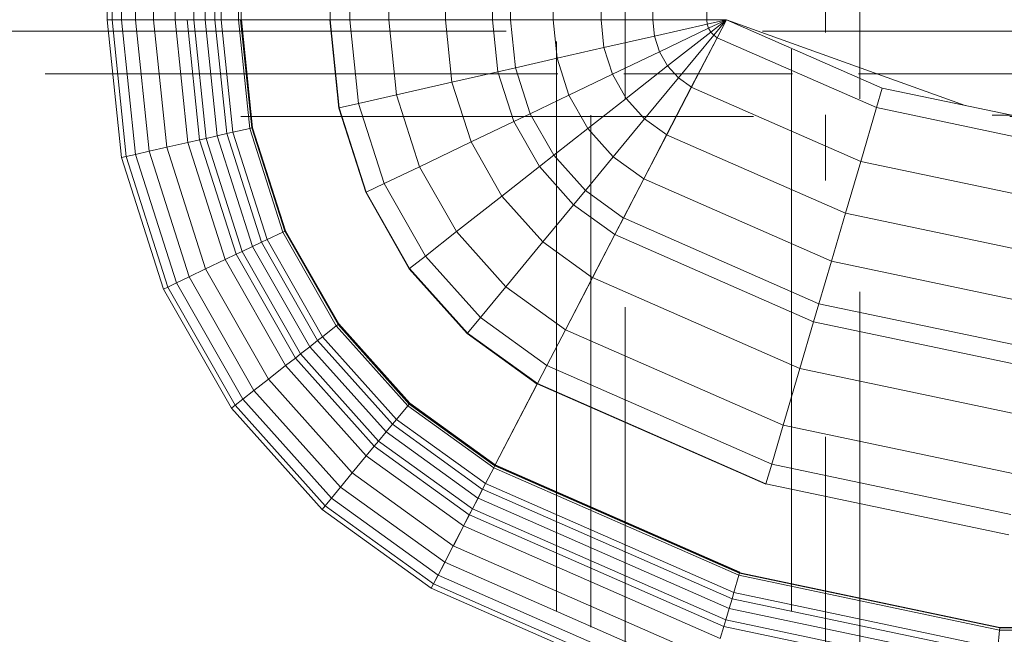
# Model space of a CAD drawing. Header units: millimetres. Extents: x -121 to 87583, y 4737 to 43333.
# Tile 78 of 86: x 49061 to 49349, y 42167 to 42347. Entities that reach past the tile are written whole.
import ezdxf

# ---------------------------------------------------------------- set-up
doc = ezdxf.new("R2010")
doc.units = ezdxf.units.MM
doc.linetypes.add('ADSK_Скрыто', pattern=[300, 150, -150])
doc.linetypes.add('ADSK_Штриховая_ш3 п1_5', pattern=[225, 150, -75])
for name, color, linetype, lineweight in [('A-DETL-____-HDLN', 90, 'ADSK_Скрыто', 9), ('A-DETL-____-MBND', 5, 'ADSK_Штриховая_ш3 п1_5', 20), ('M-EQPM-____-OTLN', 50, 'Continuous', 20)]:
    doc.layers.add(name, color=color, linetype=linetype, lineweight=lineweight)

# ---------------------------------------------------------------- blocks, each defined once
blk = doc.blocks.new('Прямая форма - 83 new-608910-В_Этаж 01_Водопровод')
at = {"layer": 'M-EQPM-____-OTLN', "color": 9}
for p, q in [((-299.99, -183.27), (-299.99, -229.09)), ((-298.6, -183.27), (-298.6, -229.09)), ((-295.82, -183.27), (-295.82, -229.09)), ((-291.73, -183.27), (-291.73, -229.09)), ((-286.45, -183.27), (-286.45, -229.09)), ((-280.15, -183.27), (-280.15, -229.09)), ((-274.68, -183.27), (-274.68, -229.09)), ((-271.3, -183.27), (-271.3, -229.09)), ((-268.48, -183.27), (-268.48, -229.09)), ((-266.64, -183.27), (-266.64, -229.09)), ((-261.6, -183.27), (-261.6, -229.09)), ((-260.84, -183.27), (-260.84, -229.09)), ((-234.78, -183.27), (-234.78, -229.09)), ((-229.01, -183.27), (-229.01, -229.09)), ((-217.65, -183.27), (-217.65, -229.09)), ((-201.03, -183.27), (-201.03, -229.09)), ((-187.3, -183.27), (-187.3, -229.09)), ((-182.02, -183.27), (-182.02, -229.09)), ((-169.53, -183.27), (-169.53, -229.09)), ((-155.5, -183.27), (-155.5, -229.09)), ((-140.36, -183.27), (-140.36, -229.09)), ((-124.56, -183.27), (-124.56, -229.09)), ((-298.6, -229.09), (-299.99, -229.09)), ((-298.6, -229.09), (-299.99, -229.09)), ((-299.99, -229.09), (-295.83, -269.46)), ((-299.99, -229.09), (-295.83, -269.46)), ((-295.82, -229.09), (-298.6, -229.09)), ((-295.82, -229.09), (-298.6, -229.09)), ((-298.6, -229.09), (-294.47, -269.15)), ((-298.6, -229.09), (-294.47, -269.15)), ((-291.73, -229.09), (-295.82, -229.09)), ((-291.73, -229.09), (-295.82, -229.09)), ((-295.82, -229.09), (-291.75, -268.53)), ((-295.82, -229.09), (-291.75, -268.53)), ((-286.45, -229.09), (-291.73, -229.09)), ((-286.45, -229.09), (-291.73, -229.09)), ((-291.73, -229.09), (-287.76, -267.61)), ((-291.73, -229.09), (-287.76, -267.61)), ((-280.15, -229.09), (-286.45, -229.09)), ((-280.15, -229.09), (-286.45, -229.09)), ((-286.45, -229.09), (-282.6, -266.44)), ((-286.45, -229.09), (-282.6, -266.44)), ((-276.59, -229.09), (-280.15, -229.09)), ((-276.59, -229.09), (-280.15, -229.09)), ((-280.15, -229.09), (-276.45, -265.04)), ((-280.15, -229.09), (-276.45, -265.04)), ((-274.68, -229.09), (-276.59, -229.09)), ((-274.68, -229.09), (-276.59, -229.09)), ((-276.59, -229.09), (-272.96, -264.24)), ((-276.59, -229.09), (-272.96, -264.24)), ((-271.3, -229.09), (-274.68, -229.09)), ((-271.3, -229.09), (-274.68, -229.09)), ((-274.68, -229.09), (-271.1, -263.82)), ((-274.68, -229.09), (-271.1, -263.82)), ((-268.48, -229.09), (-271.3, -229.09)), ((-268.48, -229.09), (-271.3, -229.09)), ((-271.3, -229.09), (-267.8, -263.06)), ((-271.3, -229.09), (-267.8, -263.06)), ((-266.64, -229.09), (-268.48, -229.09)), ((-266.64, -229.09), (-268.48, -229.09)), ((-268.48, -229.09), (-265.04, -262.43)), ((-268.48, -229.09), (-265.04, -262.43)), ((-261.6, -229.09), (-266.64, -229.09)), ((-261.6, -229.09), (-266.64, -229.09)), ((-266.64, -229.09), (-263.25, -262.03)), ((-266.64, -229.09), (-263.25, -262.03)), ((-260.97, -229.09), (-261.6, -229.09)), ((-261.6, -229.09), (-258.32, -260.9)), ((-261.6, -229.09), (-258.32, -260.9)), ((-260.84, -229.09), (-260.97, -229.09)), ((-260.97, -229.09), (-257.71, -260.76)), ((-260.97, -229.09), (-257.71, -260.76)), ((-234.78, -229.09), (-260.84, -229.09)), ((-260.71, -229.09), (-260.84, -229.09)), ((-260.84, -229.09), (-257.58, -260.73)), ((-260.84, -229.09), (-257.58, -260.73)), ((-234.91, -229.09), (-260.71, -229.09)), ((-260.71, -229.09), (-257.45, -260.7)), ((-260.71, -229.09), (-257.45, -260.7)), ((-234.78, -229.09), (-234.91, -229.09)), ((-234.91, -229.09), (-232.25, -254.96)), ((-234.91, -229.09), (-232.25, -254.96)), ((-229.01, -229.09), (-234.78, -229.09)), ((-229.01, -229.09), (-234.78, -229.09)), ((-234.78, -229.09), (-232.12, -254.93)), ((-234.78, -229.09), (-232.12, -254.93)), ((-217.65, -229.09), (-229.01, -229.09)), ((-217.65, -229.09), (-229.01, -229.09)), ((-229.01, -229.09), (-226.48, -253.64)), ((-229.01, -229.09), (-226.48, -253.64)), ((-201.03, -229.09), (-217.65, -229.09)), ((-201.03, -229.09), (-217.65, -229.09)), ((-217.65, -229.09), (-215.38, -251.11)), ((-217.65, -229.09), (-215.38, -251.11)), ((-187.3, -229.09), (-201.03, -229.09)), ((-187.3, -229.09), (-201.03, -229.09)), ((-201.03, -229.09), (-199.15, -247.41)), ((-201.03, -229.09), (-199.15, -247.41)), ((-182.02, -229.09), (-187.3, -229.09)), ((-182.02, -229.09), (-187.3, -229.09)), ((-187.3, -229.09), (-185.73, -244.35)), ((-187.3, -229.09), (-185.73, -244.35)), ((-169.53, -229.09), (-182.02, -229.09)), ((-169.53, -229.09), (-182.02, -229.09)), ((-182.02, -229.09), (-180.56, -243.17)), ((-182.02, -229.09), (-180.56, -243.17)), ((-155.5, -229.09), (-169.53, -229.09)), ((-155.5, -229.09), (-169.53, -229.09)), ((-169.53, -229.09), (-168.36, -240.39)), ((-169.53, -229.09), (-168.36, -240.39)), ((-140.36, -229.09), (-155.5, -229.09)), ((-140.36, -229.09), (-155.5, -229.09)), ((-155.5, -229.09), (-154.66, -237.26)), ((-155.5, -229.09), (-154.66, -237.26)), ((-124.56, -229.09), (-140.36, -229.09)), ((-124.56, -229.09), (-140.36, -229.09)), ((-140.36, -229.09), (-139.86, -233.89)), ((-140.36, -229.09), (-139.86, -233.89)), ((-124.43, -230.37), (-139.86, -233.89)), ((-124.43, -230.37), (-139.86, -233.89)), ((-118.83, -229.09), (-124.56, -229.09)), ((-118.83, -229.09), (-124.56, -229.09)), ((-124.56, -229.09), (-124.43, -230.37)), ((-124.56, -229.09), (-124.43, -230.37)), ((-118.83, -229.09), (-124.43, -230.37)), ((-118.83, -229.09), (-124.43, -230.37)), ((-124.43, -230.37), (-124.04, -231.59)), ((-124.43, -230.37), (-124.04, -231.59)), ((-118.83, -229.09), (-124.04, -231.59)), ((-118.83, -229.09), (-124.04, -231.59)), ((-118.83, -229.09), (-123.41, -232.69)), ((-118.83, -229.09), (-123.41, -232.69)), ((-118.83, -229.09), (-122.57, -233.63)), ((-118.83, -229.09), (-122.57, -233.63)), ((-118.85, -229.09), (-121.57, -234.34)), ((-118.83, -229.09), (-121.56, -234.36)), ((-118.83, -229.07), (-73.23, -249.09)), ((-49.02, -254.19), (-118.83, -229.09)), ((-124.04, -231.59), (-138.4, -238.46)), ((-124.04, -231.59), (-138.4, -238.46)), ((-123.41, -232.69), (-136.04, -242.61)), ((-123.41, -232.69), (-136.04, -242.61)), ((-124.04, -231.59), (-123.41, -232.69)), ((-124.04, -231.59), (-123.41, -232.69)), ((-123.41, -232.69), (-122.57, -233.63)), ((-123.41, -232.69), (-122.57, -233.63)), ((-139.86, -233.89), (-154.66, -237.26)), ((-139.86, -233.89), (-154.66, -237.26)), ((-139.86, -233.89), (-138.4, -238.46)), ((-139.86, -233.89), (-138.4, -238.46)), ((-122.57, -233.63), (-132.89, -246.14)), ((-122.57, -233.63), (-132.89, -246.14)), ((-121.57, -234.34), (-129.11, -248.85)), ((-121.56, -234.36), (-129.09, -248.88)), ((-122.57, -233.63), (-121.56, -234.36)), ((-122.57, -233.63), (-121.56, -234.36)), ((-121.57, -234.34), (-74.91, -254.82)), ((-121.57, -234.34), (-74.91, -254.82)), ((-154.66, -237.26), (-168.36, -240.39)), ((-154.66, -237.26), (-168.36, -240.39)), ((-154.66, -237.26), (-152.17, -245.06)), ((-154.66, -237.26), (-152.17, -245.06)), ((-138.4, -238.46), (-152.17, -245.06)), ((-138.4, -238.46), (-152.17, -245.06)), ((-138.4, -238.46), (-136.04, -242.61)), ((-138.4, -238.46), (-136.04, -242.61)), ((-168.36, -240.39), (-180.56, -243.17)), ((-168.36, -240.39), (-180.56, -243.17)), ((-168.36, -240.39), (-164.92, -251.17)), ((-168.36, -240.39), (-164.92, -251.17)), ((-185.73, -244.35), (-199.15, -247.41)), ((-185.73, -244.35), (-199.15, -247.41)), ((-180.56, -243.17), (-185.73, -244.35)), ((-180.56, -243.17), (-185.73, -244.35)), ((-185.73, -244.35), (-181.08, -258.9)), ((-185.73, -244.35), (-181.08, -258.9)), ((-180.56, -243.17), (-176.28, -256.6)), ((-180.56, -243.17), (-176.28, -256.6)), ((-136.04, -242.61), (-148.15, -252.12)), ((-136.04, -242.61), (-148.15, -252.12)), ((-136.04, -242.61), (-132.89, -246.14)), ((-136.04, -242.61), (-132.89, -246.14)), ((-199.15, -247.41), (-215.38, -251.11)), ((-199.15, -247.41), (-215.38, -251.11)), ((-199.15, -247.41), (-193.57, -264.88)), ((-199.15, -247.41), (-193.57, -264.88)), ((-152.17, -245.06), (-164.92, -251.17)), ((-152.17, -245.06), (-164.92, -251.17)), ((-152.17, -245.06), (-148.15, -252.12)), ((-152.17, -245.06), (-148.15, -252.12)), ((-132.89, -246.14), (-142.78, -258.12)), ((-132.89, -246.14), (-142.78, -258.12)), ((-132.89, -246.14), (-129.09, -248.88)), ((-132.89, -246.14), (-129.09, -248.88)), ((-129.11, -248.85), (-136.33, -262.77)), ((-129.09, -248.88), (-136.31, -262.79)), ((-129.11, -248.85), (-79.55, -270.61)), ((-129.11, -248.85), (-79.55, -270.61)), ((-73.23, -249.09), (-74.91, -254.82)), ((-73.23, -249.09), (-74.91, -254.82)), ((-73.23, -249.09), (-24.73, -259.3)), ((-215.38, -251.11), (-226.48, -253.64)), ((-215.38, -251.11), (-226.48, -253.64)), ((-215.38, -251.11), (-208.67, -272.12)), ((-215.38, -251.11), (-208.67, -272.12)), ((-164.92, -251.17), (-176.28, -256.6)), ((-164.92, -251.17), (-176.28, -256.6)), ((-164.92, -251.17), (-159.36, -260.93)), ((-164.92, -251.17), (-159.36, -260.93)), ((-148.15, -252.12), (-159.36, -260.93)), ((-148.15, -252.12), (-159.36, -260.93)), ((-148.15, -252.12), (-142.78, -258.12)), ((-148.15, -252.12), (-142.78, -258.12)), ((-232.12, -254.93), (-232.25, -254.96)), ((-232.12, -254.93), (-232.25, -254.96)), ((-232.25, -254.96), (-224.37, -279.63)), ((-232.25, -254.96), (-224.37, -279.63)), ((-226.48, -253.64), (-232.12, -254.93)), ((-226.48, -253.64), (-232.12, -254.93)), ((-232.12, -254.93), (-224.25, -279.58)), ((-232.12, -254.93), (-224.25, -279.58)), ((-226.48, -253.64), (-219, -277.06)), ((-226.48, -253.64), (-219, -277.06)), ((-74.91, -254.82), (-79.55, -270.61)), ((-74.91, -254.82), (-79.55, -270.61)), ((-74.91, -254.82), (-25.3, -265.27)), ((-74.91, -254.82), (-25.3, -265.27)), ((-181.08, -258.9), (-193.57, -264.88)), ((-181.08, -258.9), (-193.57, -264.88)), ((-176.28, -256.6), (-181.08, -258.9)), ((-176.28, -256.6), (-181.08, -258.9)), ((-181.08, -258.9), (-173.57, -272.09)), ((-181.08, -258.9), (-173.57, -272.09)), ((-176.28, -256.6), (-169.35, -268.77)), ((-176.28, -256.6), (-169.35, -268.77)), ((-142.78, -258.12), (-151.94, -269.23)), ((-142.78, -258.12), (-151.94, -269.23)), ((-142.78, -258.12), (-136.31, -262.79)), ((-142.78, -258.12), (-136.31, -262.79)), ((35.49, -257.04), (-41.1, -257.04)), ((-263.25, -262.03), (-265.04, -262.43)), ((-263.25, -262.03), (-265.04, -262.43)), ((-258.32, -260.9), (-263.25, -262.03)), ((-258.32, -260.9), (-263.25, -262.03)), ((-263.25, -262.03), (-253.22, -293.45)), ((-263.25, -262.03), (-253.22, -293.45)), ((-257.71, -260.76), (-258.32, -260.9)), ((-257.71, -260.76), (-258.32, -260.9)), ((-258.32, -260.9), (-248.63, -291.25)), ((-258.32, -260.9), (-248.63, -291.25)), ((-257.58, -260.73), (-257.71, -260.76)), ((-257.58, -260.73), (-257.71, -260.76)), ((-257.71, -260.76), (-248.06, -290.98)), ((-257.71, -260.76), (-248.06, -290.98)), ((-257.45, -260.7), (-257.58, -260.73)), ((-257.45, -260.7), (-257.58, -260.73)), ((-257.58, -260.73), (-247.94, -290.92)), ((-257.58, -260.73), (-247.94, -290.92)), ((-257.45, -260.7), (-247.82, -290.86)), ((-257.45, -260.7), (-247.82, -290.86)), ((-159.36, -260.93), (-169.35, -268.77)), ((-159.36, -260.93), (-169.35, -268.77)), ((-159.36, -260.93), (-151.94, -269.23)), ((-159.36, -260.93), (-151.94, -269.23)), ((-272.96, -264.24), (-276.45, -265.04)), ((-272.96, -264.24), (-276.45, -265.04)), ((-271.1, -263.82), (-272.96, -264.24)), ((-271.1, -263.82), (-272.96, -264.24)), ((-272.96, -264.24), (-262.26, -297.78)), ((-272.96, -264.24), (-262.26, -297.78)), ((-267.8, -263.06), (-271.1, -263.82)), ((-267.8, -263.06), (-271.1, -263.82)), ((-271.1, -263.82), (-260.52, -296.94)), ((-271.1, -263.82), (-260.52, -296.94)), ((-265.04, -262.43), (-267.8, -263.06)), ((-265.04, -262.43), (-267.8, -263.06)), ((-267.8, -263.06), (-257.45, -295.47)), ((-267.8, -263.06), (-257.45, -295.47)), ((-265.04, -262.43), (-254.88, -294.24)), ((-265.04, -262.43), (-254.88, -294.24)), ((-193.57, -264.88), (-208.67, -272.12)), ((-193.57, -264.88), (-208.67, -272.12)), ((-193.57, -264.88), (-184.55, -280.71)), ((-193.57, -264.88), (-184.55, -280.71)), ((-136.33, -262.77), (-143.01, -275.66)), ((-136.31, -262.79), (-143, -275.69)), ((-136.33, -262.77), (-84, -285.74)), ((-136.33, -262.77), (-84, -285.74)), ((-287.76, -267.61), (-291.75, -268.53)), ((-287.76, -267.61), (-291.75, -268.53)), ((-282.6, -266.44), (-287.76, -267.61)), ((-282.6, -266.44), (-287.76, -267.61)), ((-287.76, -267.61), (-276.02, -304.37)), ((-287.76, -267.61), (-276.02, -304.37)), ((-276.45, -265.04), (-282.6, -266.44)), ((-276.45, -265.04), (-282.6, -266.44)), ((-282.6, -266.44), (-271.23, -302.07)), ((-282.6, -266.44), (-271.23, -302.07)), ((-276.45, -265.04), (-265.5, -299.33)), ((-276.45, -265.04), (-265.5, -299.33)), ((-294.47, -269.15), (-295.83, -269.46)), ((-294.47, -269.15), (-295.83, -269.46)), ((-295.83, -269.46), (-283.54, -307.97)), ((-295.83, -269.46), (-283.54, -307.97)), ((-291.75, -268.53), (-294.47, -269.15)), ((-291.75, -268.53), (-294.47, -269.15)), ((-294.47, -269.15), (-282.27, -307.36)), ((-294.47, -269.15), (-282.27, -307.36)), ((-291.75, -268.53), (-279.74, -306.15)), ((-291.75, -268.53), (-279.74, -306.15)), ((-169.35, -268.77), (-173.57, -272.09)), ((-169.35, -268.77), (-173.57, -272.09)), ((-169.35, -268.77), (-160.1, -279.12)), ((-169.35, -268.77), (-160.1, -279.12)), ((-151.94, -269.23), (-160.1, -279.12)), ((-151.94, -269.23), (-160.1, -279.12)), ((-151.94, -269.23), (-143, -275.69)), ((-151.94, -269.23), (-143, -275.69)), ((-79.55, -270.61), (-84, -285.74)), ((-79.55, -270.61), (-84, -285.74)), ((-79.55, -270.61), (-26.87, -281.7)), ((-79.55, -270.61), (-26.87, -281.7)), ((-208.67, -272.12), (-219, -277.06)), ((-208.67, -272.12), (-219, -277.06)), ((-208.67, -272.12), (-197.84, -291.15)), ((-208.67, -272.12), (-197.84, -291.15)), ((-173.57, -272.09), (-184.55, -280.71)), ((-173.57, -272.09), (-184.55, -280.71)), ((-173.57, -272.09), (-163.55, -283.3)), ((-173.57, -272.09), (-163.55, -283.3)), ((-143.01, -275.66), (-148.97, -287.14)), ((-143, -275.69), (-148.95, -287.16)), ((-143.01, -275.66), (-88.13, -299.76)), ((-143.01, -275.66), (-88.13, -299.76)), ((-219, -277.06), (-224.25, -279.58)), ((-219, -277.06), (-224.25, -279.58)), ((-219, -277.06), (-206.92, -298.28)), ((-219, -277.06), (-206.92, -298.28)), ((-160.1, -279.12), (-163.55, -283.3)), ((-160.1, -279.12), (-163.55, -283.3)), ((-160.1, -279.12), (-148.95, -287.16)), ((-160.1, -279.12), (-148.95, -287.16)), ((-224.25, -279.58), (-224.37, -279.63)), ((-224.25, -279.58), (-224.37, -279.63)), ((-224.37, -279.63), (-211.64, -301.99)), ((-224.37, -279.63), (-211.64, -301.99)), ((-224.25, -279.58), (-211.54, -301.9)), ((-224.25, -279.58), (-211.54, -301.9)), ((-184.55, -280.71), (-197.84, -291.15)), ((-184.55, -280.71), (-197.84, -291.15)), ((-184.55, -280.71), (-172.52, -294.17)), ((-184.55, -280.71), (-172.52, -294.17)), ((-163.55, -283.3), (-172.52, -294.17)), ((-163.55, -283.3), (-172.52, -294.17)), ((-163.55, -283.3), (-151.47, -292.02)), ((-163.55, -283.3), (-151.47, -292.02)), ((-148.97, -287.14), (-151.49, -291.99)), ((-148.95, -287.16), (-151.47, -292.02)), ((-148.97, -287.14), (-91.79, -312.24)), ((-148.97, -287.14), (-91.79, -312.24)), ((-84, -285.74), (-88.13, -299.76)), ((-84, -285.74), (-88.13, -299.76)), ((-84, -285.74), (-28.37, -297.46)), ((-84, -285.74), (-28.37, -297.46)), ((-247.94, -290.92), (-248.06, -290.98)), ((-247.94, -290.92), (-248.06, -290.98)), ((-247.82, -290.86), (-247.94, -290.92)), ((-247.82, -290.86), (-247.94, -290.92)), ((-247.94, -290.92), (-232.37, -318.27)), ((-247.94, -290.92), (-232.37, -318.27)), ((-247.82, -290.86), (-232.27, -318.19)), ((-247.82, -290.86), (-232.27, -318.19)), ((-253.22, -293.45), (-254.88, -294.24)), ((-253.22, -293.45), (-254.88, -294.24)), ((-248.63, -291.25), (-253.22, -293.45)), ((-248.63, -291.25), (-253.22, -293.45)), ((-253.22, -293.45), (-237.01, -321.91)), ((-253.22, -293.45), (-237.01, -321.91)), ((-248.06, -290.98), (-248.63, -291.25)), ((-248.06, -290.98), (-248.63, -291.25)), ((-248.63, -291.25), (-232.98, -318.74)), ((-248.63, -291.25), (-232.98, -318.74)), ((-248.06, -290.98), (-232.48, -318.35)), ((-248.06, -290.98), (-232.48, -318.35)), ((-197.84, -291.15), (-206.92, -298.28)), ((-197.84, -291.15), (-206.92, -298.28)), ((-197.84, -291.15), (-183.37, -307.32)), ((-197.84, -291.15), (-183.37, -307.32)), ((-151.49, -291.99), (-158.03, -304.61)), ((-151.47, -292.02), (-158.02, -304.64)), ((-151.49, -291.99), (-93.35, -317.52)), ((-151.49, -291.99), (-93.35, -317.52)), ((-257.45, -295.47), (-260.52, -296.94)), ((-257.45, -295.47), (-260.52, -296.94)), ((-254.88, -294.24), (-257.45, -295.47)), ((-254.88, -294.24), (-257.45, -295.47)), ((-257.45, -295.47), (-240.73, -324.84)), ((-257.45, -295.47), (-240.73, -324.84)), ((-254.88, -294.24), (-238.47, -323.06)), ((-254.88, -294.24), (-238.47, -323.06)), ((-172.52, -294.17), (-183.37, -307.32)), ((-172.52, -294.17), (-183.37, -307.32)), ((-172.52, -294.17), (-158.02, -304.64)), ((-172.52, -294.17), (-158.02, -304.64)), ((-265.5, -299.33), (-271.23, -302.07)), ((-265.5, -299.33), (-271.23, -302.07)), ((-262.26, -297.78), (-265.5, -299.33)), ((-262.26, -297.78), (-265.5, -299.33)), ((-265.5, -299.33), (-247.81, -330.39)), ((-265.5, -299.33), (-247.81, -330.39)), ((-260.52, -296.94), (-262.26, -297.78)), ((-260.52, -296.94), (-262.26, -297.78)), ((-262.26, -297.78), (-244.96, -328.16)), ((-262.26, -297.78), (-244.96, -328.16)), ((-260.52, -296.94), (-243.43, -326.96)), ((-260.52, -296.94), (-243.43, -326.96)), ((-206.92, -298.28), (-211.54, -301.9)), ((-206.92, -298.28), (-211.54, -301.9)), ((-206.92, -298.28), (-190.79, -316.32)), ((-206.92, -298.28), (-190.79, -316.32)), ((-271.23, -302.07), (-276.02, -304.37)), ((-271.23, -302.07), (-276.02, -304.37)), ((-271.23, -302.07), (-252.85, -334.35)), ((-271.23, -302.07), (-252.85, -334.35)), ((-211.54, -301.9), (-211.64, -301.99)), ((-211.54, -301.9), (-211.64, -301.99)), ((-211.64, -301.99), (-194.65, -320.99)), ((-211.64, -301.99), (-194.65, -320.99)), ((-211.54, -301.9), (-194.56, -320.89)), ((-211.54, -301.9), (-194.56, -320.89)), ((-88.13, -299.76), (-91.79, -312.24)), ((-88.13, -299.76), (-91.79, -312.24)), ((-88.13, -299.76), (-29.77, -312.05)), ((-88.13, -299.76), (-29.77, -312.05)), ((-276.02, -304.37), (-279.74, -306.15)), ((-276.02, -304.37), (-279.74, -306.15)), ((-276.02, -304.37), (-257.07, -337.66)), ((-276.02, -304.37), (-257.07, -337.66)), ((-158.03, -304.61), (-165.96, -319.88)), ((-158.02, -304.64), (-165.94, -319.91)), ((-158.03, -304.61), (-97.38, -331.24)), ((-158.03, -304.61), (-97.38, -331.24)), ((-282.27, -307.36), (-283.54, -307.97)), ((-282.27, -307.36), (-283.54, -307.97)), ((-283.54, -307.97), (-263.67, -342.85)), ((-283.54, -307.97), (-263.67, -342.85)), ((-279.74, -306.15), (-282.27, -307.36)), ((-279.74, -306.15), (-282.27, -307.36)), ((-282.27, -307.36), (-262.56, -341.98)), ((-282.27, -307.36), (-262.56, -341.98)), ((-279.74, -306.15), (-260.34, -340.23)), ((-279.74, -306.15), (-260.34, -340.23)), ((-183.37, -307.32), (-190.79, -316.32)), ((-183.37, -307.32), (-190.79, -316.32)), ((-183.37, -307.32), (-165.94, -319.91)), ((-183.37, -307.32), (-165.94, -319.91)), ((-91.79, -312.24), (-93.35, -317.52)), ((-91.79, -312.24), (-93.35, -317.52)), ((-91.79, -312.24), (-31.01, -325.04)), ((-91.79, -312.24), (-31.01, -325.04)), ((-190.79, -316.32), (-194.56, -320.89)), ((-190.79, -316.32), (-194.56, -320.89)), ((-190.79, -316.32), (-171.36, -330.35)), ((-190.79, -316.32), (-171.36, -330.35)), ((-232.98, -318.74), (-237.01, -321.91)), ((-232.98, -318.74), (-237.01, -321.91)), ((-232.48, -318.35), (-232.98, -318.74)), ((-232.48, -318.35), (-232.98, -318.74)), ((-232.98, -318.74), (-212.08, -342.12)), ((-232.98, -318.74), (-212.08, -342.12)), ((-232.37, -318.27), (-232.48, -318.35)), ((-232.37, -318.27), (-232.48, -318.35)), ((-232.48, -318.35), (-211.67, -341.62)), ((-232.48, -318.35), (-211.67, -341.62)), ((-232.27, -318.19), (-232.37, -318.27)), ((-232.27, -318.19), (-232.37, -318.27)), ((-232.37, -318.27), (-211.59, -341.52)), ((-232.37, -318.27), (-211.59, -341.52)), ((-232.27, -318.19), (-211.5, -341.42)), ((-232.27, -318.19), (-211.5, -341.42)), ((-93.35, -317.52), (-97.38, -331.24)), ((-93.35, -317.52), (-97.38, -331.24)), ((-93.35, -317.52), (-31.53, -330.54)), ((-93.35, -317.52), (-31.53, -330.54)), ((-237.01, -321.91), (-238.47, -323.06)), ((-237.01, -321.91), (-238.47, -323.06)), ((-237.01, -321.91), (-215.37, -346.11)), ((-237.01, -321.91), (-215.37, -346.11)), ((-194.56, -320.89), (-194.65, -320.99)), ((-194.56, -320.89), (-194.65, -320.99)), ((-194.65, -320.99), (-174.17, -335.77)), ((-194.65, -320.99), (-174.17, -335.77)), ((-194.56, -320.89), (-174.11, -335.65)), ((-194.56, -320.89), (-174.11, -335.65)), ((-165.96, -319.88), (-171.37, -330.33)), ((-165.94, -319.91), (-171.36, -330.35)), ((-165.96, -319.88), (-102.26, -347.85)), ((-165.96, -319.88), (-102.26, -347.85)), ((-240.73, -324.84), (-243.43, -326.96)), ((-240.73, -324.84), (-243.43, -326.96)), ((-238.47, -323.06), (-240.73, -324.84)), ((-238.47, -323.06), (-240.73, -324.84)), ((-240.73, -324.84), (-218.42, -349.8)), ((-240.73, -324.84), (-218.42, -349.8)), ((-238.47, -323.06), (-216.57, -347.56)), ((-238.47, -323.06), (-216.57, -347.56)), ((-244.96, -328.16), (-247.81, -330.39)), ((-244.96, -328.16), (-247.81, -330.39)), ((-243.43, -326.96), (-244.96, -328.16)), ((-243.43, -326.96), (-244.96, -328.16)), ((-244.96, -328.16), (-221.87, -353.98)), ((-244.96, -328.16), (-221.87, -353.98)), ((-243.43, -326.96), (-220.62, -352.47)), ((-243.43, -326.96), (-220.62, -352.47)), ((-247.81, -330.39), (-252.85, -334.35)), ((-247.81, -330.39), (-252.85, -334.35)), ((-247.81, -330.39), (-224.2, -356.81)), ((-247.81, -330.39), (-224.2, -356.81)), ((-171.37, -330.33), (-174.12, -335.63)), ((-171.37, -330.33), (-105.6, -359.2)), ((-171.37, -330.33), (-105.6, -359.2)), ((-97.38, -331.24), (-102.26, -347.85)), ((-97.38, -331.24), (-102.26, -347.85)), ((-97.38, -331.24), (-32.89, -344.83)), ((-97.38, -331.24), (-32.89, -344.83)), ((-252.85, -334.35), (-257.07, -337.66)), ((-252.85, -334.35), (-257.07, -337.66)), ((-252.85, -334.35), (-228.31, -361.79)), ((-252.85, -334.35), (-228.31, -361.79)), ((-174.19, -335.75), (-186.5, -359.48)), ((-174.17, -335.77), (-186.47, -359.48)), ((-174.12, -335.63), (-174.19, -335.75)), ((-174.19, -335.75), (-107.33, -365.1)), ((-174.19, -335.75), (-107.33, -365.1)), ((-174.11, -335.65), (-174.17, -335.77)), ((-174.12, -335.63), (-107.3, -364.97)), ((-174.12, -335.63), (-107.3, -364.97)), ((-257.07, -337.66), (-260.34, -340.23)), ((-257.07, -337.66), (-260.34, -340.23)), ((-257.07, -337.66), (-231.76, -365.97)), ((-257.07, -337.66), (-231.76, -365.97)), ((-262.56, -341.98), (-263.67, -342.85)), ((-262.56, -341.98), (-263.67, -342.85)), ((-260.34, -340.23), (-262.56, -341.98)), ((-260.34, -340.23), (-262.56, -341.98)), ((-262.56, -341.98), (-236.25, -371.41)), ((-262.56, -341.98), (-236.25, -371.41)), ((-260.34, -340.23), (-234.43, -369.21)), ((-260.34, -340.23), (-234.43, -369.21)), ((-212.08, -342.12), (-215.37, -346.11)), ((-212.08, -342.12), (-215.37, -346.11)), ((-211.67, -341.62), (-212.08, -342.12)), ((-211.67, -341.62), (-212.08, -342.12)), ((-212.08, -342.12), (-186.91, -360.29)), ((-212.08, -342.12), (-186.91, -360.29)), ((-211.59, -341.52), (-211.67, -341.62)), ((-211.59, -341.52), (-211.67, -341.62)), ((-211.67, -341.62), (-186.62, -359.7)), ((-211.67, -341.62), (-186.62, -359.7)), ((-211.5, -341.42), (-211.59, -341.52)), ((-211.5, -341.42), (-211.59, -341.52)), ((-211.59, -341.52), (-186.56, -359.58)), ((-211.59, -341.52), (-186.56, -359.58)), ((-211.5, -341.42), (-186.47, -359.48)), ((-211.5, -341.42), (-186.47, -359.48)), ((-263.67, -342.85), (-237.16, -372.51)), ((-263.67, -342.85), (-237.16, -372.51)), ((-216.57, -347.56), (-218.42, -349.8)), ((-216.57, -347.56), (-218.42, -349.8)), ((-215.37, -346.11), (-216.57, -347.56)), ((-215.37, -346.11), (-216.57, -347.56)), ((-216.57, -347.56), (-190.19, -366.61)), ((-216.57, -347.56), (-190.19, -366.61)), ((-215.37, -346.11), (-189.31, -364.92)), ((-215.37, -346.11), (-189.31, -364.92)), ((-102.26, -347.85), (-105.6, -359.2)), ((-102.26, -347.85), (-105.6, -359.2)), ((-102.26, -347.85), (-34.54, -362.11)), ((-102.26, -347.85), (-34.54, -362.11)), ((-218.42, -349.8), (-220.62, -352.47)), ((-218.42, -349.8), (-220.62, -352.47)), ((-218.42, -349.8), (-191.54, -369.2)), ((-218.42, -349.8), (-191.54, -369.2)), ((-221.87, -353.98), (-224.2, -356.81)), ((-221.87, -353.98), (-224.2, -356.81)), ((-220.62, -352.47), (-221.87, -353.98)), ((-220.62, -352.47), (-221.87, -353.98)), ((-221.87, -353.98), (-194.06, -374.06)), ((-221.87, -353.98), (-194.06, -374.06)), ((-220.62, -352.47), (-193.14, -372.31)), ((-220.62, -352.47), (-193.14, -372.31)), ((-224.2, -356.81), (-228.31, -361.79)), ((-224.2, -356.81), (-228.31, -361.79)), ((-224.2, -356.81), (-195.76, -377.34)), ((-224.2, -356.81), (-195.76, -377.34)), ((-186.62, -359.72), (-186.91, -360.27)), ((-186.6, -359.72), (-186.9, -360.3)), ((-186.56, -359.6), (-186.62, -359.72)), ((-186.54, -359.6), (-186.6, -359.72)), ((-186.6, -359.73), (-115, -391.17)), ((-186.6, -359.73), (-115, -391.17)), ((-186.5, -359.48), (-186.56, -359.6)), ((-186.47, -359.48), (-186.54, -359.6)), ((-186.54, -359.61), (-114.96, -391.04)), ((-186.54, -359.61), (-114.96, -391.04)), ((-186.5, -359.48), (-114.92, -390.91)), ((-186.5, -359.48), (-114.92, -390.91)), ((-105.6, -359.2), (-107.3, -364.97)), ((-105.6, -359.2), (-107.3, -364.97)), ((-105.6, -359.2), (-35.67, -373.93)), ((-105.6, -359.2), (-35.67, -373.93)), ((-228.31, -361.79), (-231.76, -365.97)), ((-228.31, -361.79), (-231.76, -365.97)), ((-228.31, -361.79), (-198.76, -383.13)), ((-228.31, -361.79), (-198.76, -383.13)), ((-186.91, -360.27), (-189.31, -364.91)), ((-186.9, -360.3), (-189.3, -364.93)), ((-186.9, -360.28), (-115.17, -391.77)), ((-186.9, -360.28), (-115.17, -391.77)), ((-189.31, -364.91), (-190.19, -366.59)), ((-189.3, -364.93), (-190.17, -366.62)), ((-189.3, -364.91), (-116.66, -396.81)), ((-189.3, -364.91), (-116.66, -396.81)), ((-107.3, -364.97), (-107.33, -365.1)), ((-107.33, -365.1), (-107.3, -364.97)), ((-107.3, -364.97), (-36.24, -379.93)), ((-107.3, -364.97), (-36.24, -379.93)), ((-231.76, -365.97), (-234.43, -369.21)), ((-231.76, -365.97), (-234.43, -369.21)), ((-231.76, -365.97), (-201.27, -387.98)), ((-231.76, -365.97), (-201.27, -387.98)), ((-190.19, -366.59), (-191.54, -369.19)), ((-190.17, -366.62), (-191.52, -369.21)), ((-190.17, -366.6), (-117.19, -398.64)), ((-190.17, -366.6), (-117.19, -398.64)), ((-236.25, -371.41), (-237.16, -372.51)), ((-236.25, -371.41), (-237.16, -372.51)), ((-234.43, -369.21), (-236.25, -371.41)), ((-234.43, -369.21), (-236.25, -371.41)), ((-236.25, -371.41), (-204.55, -394.29)), ((-236.25, -371.41), (-204.55, -394.29)), ((-234.43, -369.21), (-203.22, -391.74)), ((-234.43, -369.21), (-203.22, -391.74)), ((-191.54, -369.19), (-193.14, -372.29)), ((-191.52, -369.21), (-193.13, -372.32)), ((-191.52, -369.2), (-118.02, -401.46)), ((-191.52, -369.2), (-118.02, -401.46)), ((-237.16, -372.51), (-205.2, -395.58)), ((-237.16, -372.51), (-205.2, -395.58)), ((-194.06, -374.05), (-195.76, -377.33)), ((-194.04, -374.07), (-195.73, -377.33)), ((-193.14, -372.29), (-194.06, -374.05)), ((-193.13, -372.32), (-194.04, -374.07)), ((-194.04, -374.05), (-119.58, -406.75)), ((-194.04, -374.05), (-119.58, -406.75)), ((-193.14, -372.29), (-119.02, -404.84)), ((-193.14, -372.29), (-119.02, -404.84)), ((-195.77, -377.35), (-198.76, -383.11)), ((-195.74, -377.35), (-198.73, -383.11)), ((-195.74, -377.33), (-120.63, -410.31)), ((-195.74, -377.33), (-120.63, -410.31)), ((-198.76, -383.11), (-122.48, -416.6)), ((-198.76, -383.11), (-122.48, -416.6)), ((-198.77, -383.14), (-201.27, -387.96)), ((-198.75, -383.14), (-201.25, -387.96)), ((-201.29, -387.99), (-203.22, -391.72)), ((-201.26, -387.99), (-203.2, -391.72)), ((-201.26, -387.97), (-124.03, -421.88)), ((-201.26, -387.97), (-124.03, -421.88)), ((-203.24, -391.75), (-204.55, -394.28)), ((-203.21, -391.75), (-204.53, -394.28)), ((-203.21, -391.73), (-125.23, -425.96)), ((-203.21, -391.73), (-125.23, -425.96)), ((-115.17, -391.77), (-116.66, -396.81)), ((-115.17, -391.77), (-116.66, -396.81)), ((-115, -391.17), (-115.17, -391.77)), ((-115, -391.17), (-115.17, -391.77)), ((-115.17, -391.77), (-38.9, -407.83)), ((-115.17, -391.77), (-38.9, -407.83)), ((-114.96, -391.04), (-115, -391.17)), ((-114.96, -391.04), (-115, -391.17)), ((-115, -391.17), (-38.84, -407.21)), ((-115, -391.17), (-38.84, -407.21)), ((-114.92, -390.91), (-114.96, -391.04)), ((-114.92, -390.91), (-114.96, -391.04)), ((-114.96, -391.04), (-38.83, -407.07)), ((-114.96, -391.04), (-38.83, -407.07)), ((-204.54, -394.3), (-205.2, -395.58)), ((-204.54, -394.29), (-126.05, -428.75)), ((-204.54, -394.29), (-126.05, -428.75)), ((-205.21, -395.56), (-126.45, -430.14)), ((-205.21, -395.56), (-126.45, -430.14)), ((-116.66, -396.81), (-117.19, -398.64)), ((-116.66, -396.81), (-117.19, -398.64)), ((-116.66, -396.81), (-39.4, -413.08)), ((-116.66, -396.81), (-39.4, -413.08)), ((-117.19, -398.64), (-118.02, -401.46)), ((-117.19, -398.64), (-118.02, -401.46)), ((-117.19, -398.64), (-39.58, -414.98)), ((-117.19, -398.64), (-39.58, -414.98)), ((-118.02, -401.46), (-119.02, -404.84)), ((-118.02, -401.46), (-119.02, -404.84)), ((-118.02, -401.46), (-39.87, -417.92)), ((-118.02, -401.46), (-39.87, -417.92)), ((-119.02, -404.84), (-119.58, -406.75)), ((-119.02, -404.84), (-119.58, -406.75)), ((-119.02, -404.84), (-40.2, -421.44)), ((-119.02, -404.84), (-40.2, -421.44)), ((-119.58, -406.75), (-120.63, -410.31)), ((-119.58, -406.75), (-120.63, -410.31)), ((-119.58, -406.75), (-40.39, -423.42)), ((-119.58, -406.75), (-40.39, -423.42)), ((-38.9, -407.83), (-39.4, -413.08)), ((-38.9, -407.83), (-39.4, -413.08)), ((-38.84, -407.21), (-38.9, -407.83)), ((-38.84, -407.21), (-38.9, -407.83)), ((-38.9, -407.83), (38.9, -407.83)), ((-38.9, -407.83), (38.9, -407.83)), ((-38.83, -407.07), (-38.84, -407.21)), ((-38.83, -407.07), (-38.84, -407.21)), ((-38.84, -407.21), (38.84, -407.21)), ((-38.84, -407.21), (38.84, -407.21)), ((-38.83, -407.07), (38.83, -407.07)), ((-38.83, -407.07), (38.83, -407.07))]:
    blk.add_line(p, q, dxfattribs=at)
blk = doc.blocks.new('Прямая форма - FU - 054-608911-В_Этаж 01_Водопровод')
blk.add_blockref('Прямая форма - 83 new-608910-В_Этаж 01_Водопровод', (0, 0))
blk = doc.blocks.new('83 new_ifc_RVT-1-В_Этаж 01_Водопровод')
at = {"layer": 'M-EQPM-____-OTLN', "color": 9, "lineweight": 20}
blk.add_blockref('Прямая форма - FU - 054-608911-В_Этаж 01_Водопровод', (29360.06, 42575.83), dxfattribs=at)

msp = doc.modelspace()

# ---------------------------------------------------------------- linework, layer by layer
at = {"layer": 'A-DETL-____-HDLN', "color": 210}
for p, q in [((49217.68, 42338.16), (49217.68, 42323.61)), ((49237.68, 42323.61), (49237.68, 42338.16)), ((49286.36, 42338.16), (49286.36, 42323.61)), ((49306.36, 42323.61), (49306.36, 42338.16))]:
    msp.add_line(p, q, dxfattribs=at)
at = {"layer": 'A-DETL-____-MBND', "color": 220}
for p, q in [((49217.68, 42565.33), (49217.68, 42338.21)), ((49237.68, 42338.21), (49237.68, 42561.83)), ((49227.68, 42549.33), (49227.68, 42342.96)), ((49286.36, 42541.64), (49286.36, 42338.21)), ((49306.36, 42338.21), (49306.36, 42541.83)), ((49296.36, 42342.96), (49296.36, 42508.23)), ((49217.68, 42323.56), (49217.68, 42112.55)), ((49237.68, 42112.55), (49237.68, 42323.56)), ((49286.36, 42323.56), (49286.36, 35817.03)), ((49306.36, 35817.03), (49306.36, 42323.56)), ((49227.68, 42318.81), (49227.68, 42128.55)), ((49296.36, 42074.62), (49296.36, 42318.89))]:
    msp.add_line(p, q, dxfattribs=at)
at = {"layer": 'A-DETL-____-MBND', "color": 150}
for p, q in [((49427.86, 42343.38), (48447.03, 42343.38)), ((49218.02, 42330.88), (48621.92, 42330.88)), ((49286.7, 42330.88), (49237.34, 42330.88)), ((49407.86, 42330.88), (49305.99, 42330.88)), ((48450.27, 42318.38), (49427.86, 42318.38))]:
    msp.add_line(p, q, dxfattribs=at)

# ---------------------------------------------------------------- block references
at = {"lineweight": 9}
msp.add_blockref('83 new_ifc_RVT-1-В_Этаж 01_Водопровод', (20026.13, 0), dxfattribs=at)

doc.saveas('drawing.dxf')
